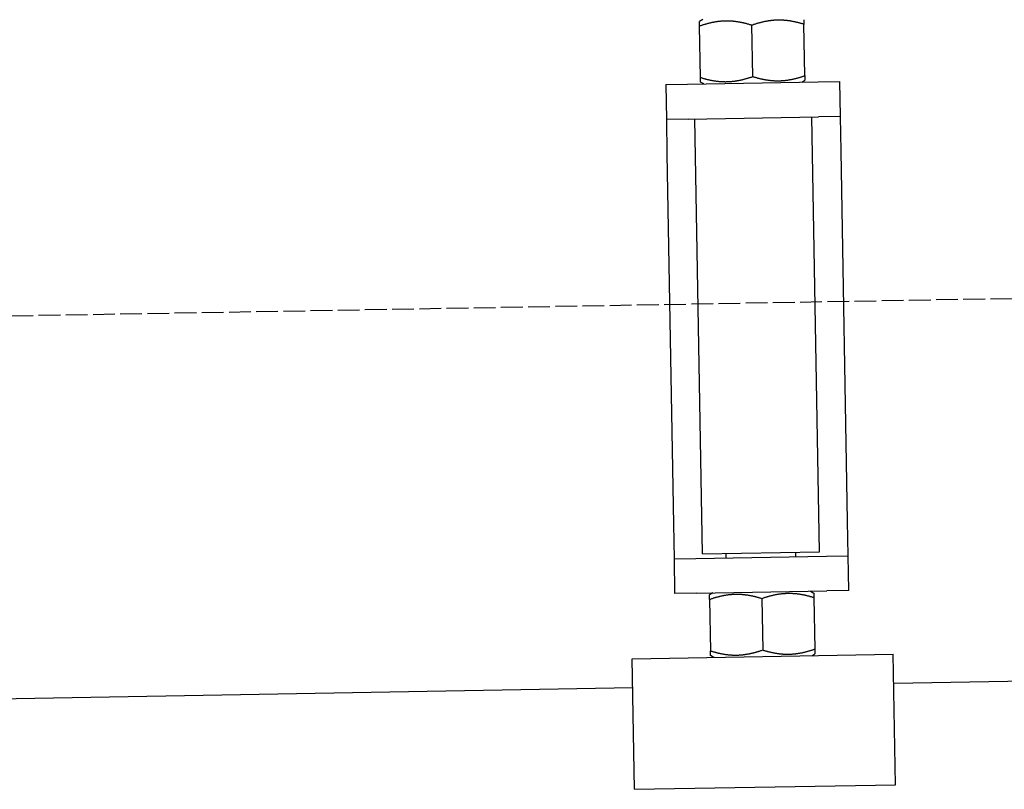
# Model space of a CAD drawing. Extents: x 1073 to 6773, y 6341 to 11366.
# Tile 48 of 58: x 5795 to 6021, y 8097 to 8274. Entities that reach past the tile are written whole.
import ezdxf

# ---------------------------------------------------------------- set-up
doc = ezdxf.new("R2010")
doc.units = 0
doc.linetypes.add('GEN3', pattern=[6.25, 5, -1.25])
doc.layers.get('0').update_dxf_attribs({"linetype": 'CONTINUOUS'})
doc.layers.add('3', color=6, linetype='GEN3')

msp = doc.modelspace()

# ---------------------------------------------------------------- linework, layer by layer
for p, q in [((5952.16, 8274), (5951.42, 8273.55)), ((5951.64, 8260.69), (5951.44, 8272.48)), ((5963.64, 8260.9), (5963.43, 8272.69)), ((5975.64, 8261.11), (5975.43, 8272.9)), ((5974.91, 8259.59), (5975.66, 8260.04)), ((5943.67, 8259.05), (5948.67, 8259.14)), ((5943.67, 8259.05), (5943.81, 8251.05)), ((5948.67, 8259.14), (5978.66, 8259.66)), ((5952.42, 8259.2), (5951.66, 8259.62)), ((5978.66, 8259.66), (5983.66, 8259.75)), ((5983.8, 8251.75), (5983.66, 8259.75)), ((5948.81, 8251.14), (5943.81, 8251.05)), ((5943.81, 8251.05), (5943.95, 8243.05)), ((5948.81, 8251.14), (5978.8, 8251.66)), ((5952.1, 8151.18), (5950.36, 8251.16)), ((5979, 8151.65), (5977.25, 8251.63)), ((5983.8, 8251.75), (5978.8, 8251.66)), ((5983.94, 8243.75), (5983.8, 8251.75)), ((5943.95, 8243.05), (5945.43, 8158.06)), ((5985.43, 8158.76), (5983.94, 8243.75)), ((5945.43, 8158.06), (5945.57, 8150.07)), ((5985.57, 8150.76), (5985.43, 8158.76)), ((5952.1, 8151.18), (5979, 8151.65)), ((5957.57, 8150.28), (5957.55, 8151.28)), ((5973.57, 8150.55), (5973.55, 8151.55)), ((5945.57, 8150.07), (5950.57, 8150.15)), ((5945.57, 8150.07), (5945.71, 8142.07)), ((5950.57, 8150.15), (5980.57, 8150.68)), ((5980.57, 8150.68), (5985.57, 8150.76)), ((5985.71, 8142.77), (5985.57, 8150.76)), ((5950.71, 8142.15), (5980.71, 8142.68)), ((5954.46, 8142.22), (5953.72, 8141.77)), ((5976.96, 8142.61), (5977.71, 8142.19)), ((5985.71, 8142.77), (5980.71, 8142.68)), ((5950.71, 8142.15), (5945.71, 8142.07)), ((5953.74, 8140.7), (5953.94, 8128.91)), ((5965.73, 8140.91), (5965.94, 8129.12)), ((5977.73, 8141.12), (5977.94, 8129.33)), ((5935.97, 8127.09), (5995.96, 8128.14)), ((5936.5, 8097.1), (5935.97, 8127.09)), ((5954.72, 8127.42), (5953.96, 8127.84)), ((5977.22, 8127.81), (5977.96, 8128.26)), ((5996.49, 8098.15), (5995.96, 8128.14)), ((6241.04, 8125.72), (5996.08, 8121.44)), ((5936.09, 8120.4), (4741.27, 8099.54)), ((5936.5, 8097.1), (5996.49, 8098.15))]:
    msp.add_line(p, q)
for points in [[(5951.44, 8272.48, 0), (5951.44, 8272.51, 0), (5951.44, 8272.53, 0), (5951.44, 8272.55, 0), (5951.43, 8272.58, 0), (5951.43, 8272.6, 0), (5951.43, 8272.62, 0), (5951.43, 8272.64, 0), (5951.43, 8272.67, 0), (5951.43, 8272.69, 0), (5951.43, 8272.71, 0), (5951.43, 8272.73, 0), (5951.43, 8272.75, 0), (5951.43, 8272.77, 0), (5951.43, 8272.79, 0), (5951.43, 8272.81, 0), (5951.43, 8272.83, 0), (5951.43, 8272.85, 0), (5951.43, 8272.87, 0), (5951.43, 8272.89, 0), (5951.43, 8272.9, 0), (5951.43, 8272.92, 0), (5951.43, 8272.94, 0), (5951.43, 8272.96, 0), (5951.43, 8272.98, 0), (5951.43, 8272.99, 0), (5951.43, 8273.01, 0), (5951.43, 8273.02, 0), (5951.43, 8273.04, 0), (5951.43, 8273.06, 0), (5951.43, 8273.07, 0), (5951.43, 8273.09, 0), (5951.43, 8273.1, 0), (5951.43, 8273.12, 0), (5951.43, 8273.13, 0), (5951.42, 8273.15, 0), (5951.42, 8273.16, 0), (5951.42, 8273.17, 0), (5951.42, 8273.19, 0), (5951.42, 8273.2, 0), (5951.42, 8273.21, 0), (5951.42, 8273.22, 0), (5951.42, 8273.24, 0), (5951.42, 8273.25, 0), (5951.42, 8273.26, 0), (5951.42, 8273.27, 0), (5951.42, 8273.28, 0), (5951.42, 8273.3, 0), (5951.42, 8273.31, 0), (5951.42, 8273.32, 0), (5951.42, 8273.33, 0), (5951.42, 8273.34, 0), (5951.42, 8273.35, 0), (5951.42, 8273.36, 0), (5951.42, 8273.37, 0), (5951.42, 8273.38, 0), (5951.42, 8273.38, 0), (5951.42, 8273.39, 0), (5951.42, 8273.4, 0), (5951.42, 8273.41, 0), (5951.42, 8273.42, 0), (5951.42, 8273.43, 0), (5951.42, 8273.43, 0), (5951.42, 8273.44, 0), (5951.42, 8273.45, 0), (5951.42, 8273.45, 0), (5951.42, 8273.46, 0), (5951.42, 8273.47, 0), (5951.42, 8273.47, 0), (5951.42, 8273.48, 0), (5951.42, 8273.48, 0), (5951.42, 8273.49, 0), (5951.42, 8273.5, 0), (5951.42, 8273.5, 0), (5951.42, 8273.51, 0), (5951.42, 8273.51, 0), (5951.42, 8273.51, 0), (5951.42, 8273.52, 0), (5951.42, 8273.52, 0), (5951.42, 8273.53, 0), (5951.42, 8273.53, 0), (5951.42, 8273.53, 0), (5951.42, 8273.54, 0), (5951.42, 8273.54, 0), (5951.42, 8273.54, 0), (5951.42, 8273.54, 0), (5951.42, 8273.54, 0), (5951.42, 8273.55, 0), (5951.42, 8273.55, 0), (5951.42, 8273.55, 0), (5951.42, 8273.55, 0), (5951.42, 8273.55, 0), (5951.42, 8273.55, 0), (5951.42, 8273.55, 0), (5951.42, 8273.55, 0), (5951.42, 8273.55, 0)], [(5963.43, 8272.69, 0), (5963.29, 8272.74, 0), (5963.14, 8272.78, 0), (5963, 8272.82, 0), (5962.86, 8272.87, 0), (5962.72, 8272.91, 0), (5962.58, 8272.95, 0), (5962.44, 8272.98, 0), (5962.3, 8273.02, 0), (5962.17, 8273.06, 0), (5962.03, 8273.09, 0), (5961.9, 8273.12, 0), (5961.76, 8273.16, 0), (5961.63, 8273.19, 0), (5961.5, 8273.22, 0), (5961.37, 8273.25, 0), (5961.24, 8273.27, 0), (5961.11, 8273.3, 0), (5960.98, 8273.33, 0), (5960.85, 8273.35, 0), (5960.73, 8273.37, 0), (5960.6, 8273.4, 0), (5960.47, 8273.42, 0), (5960.35, 8273.44, 0), (5960.23, 8273.46, 0), (5960.1, 8273.48, 0), (5959.98, 8273.5, 0), (5959.86, 8273.51, 0), (5959.73, 8273.53, 0), (5959.61, 8273.54, 0), (5959.49, 8273.56, 0), (5959.37, 8273.57, 0), (5959.25, 8273.58, 0), (5959.13, 8273.6, 0), (5959.01, 8273.61, 0), (5958.89, 8273.62, 0), (5958.77, 8273.62, 0), (5958.65, 8273.63, 0), (5958.53, 8273.64, 0), (5958.42, 8273.64, 0), (5958.3, 8273.65, 0), (5958.18, 8273.65, 0), (5958.06, 8273.66, 0), (5957.94, 8273.66, 0), (5957.83, 8273.66, 0), (5957.71, 8273.66, 0), (5957.59, 8273.66, 0), (5957.48, 8273.66, 0), (5957.36, 8273.66, 0), (5957.24, 8273.65, 0), (5957.12, 8273.65, 0), (5957.01, 8273.65, 0), (5956.89, 8273.64, 0), (5956.77, 8273.63, 0), (5956.65, 8273.63, 0), (5956.54, 8273.62, 0), (5956.42, 8273.61, 0), (5956.3, 8273.6, 0), (5956.18, 8273.59, 0), (5956.06, 8273.58, 0), (5955.95, 8273.56, 0), (5955.83, 8273.55, 0), (5955.71, 8273.54, 0), (5955.59, 8273.52, 0), (5955.47, 8273.5, 0), (5955.35, 8273.49, 0), (5955.23, 8273.47, 0), (5955.11, 8273.45, 0), (5954.98, 8273.43, 0), (5954.86, 8273.41, 0), (5954.74, 8273.38, 0), (5954.62, 8273.36, 0), (5954.49, 8273.34, 0), (5954.37, 8273.31, 0), (5954.24, 8273.29, 0), (5954.12, 8273.26, 0), (5953.99, 8273.23, 0), (5953.87, 8273.2, 0), (5953.74, 8273.17, 0), (5953.61, 8273.14, 0), (5953.48, 8273.11, 0), (5953.35, 8273.07, 0), (5953.22, 8273.04, 0), (5953.09, 8273, 0), (5952.96, 8272.97, 0), (5952.83, 8272.93, 0), (5952.69, 8272.89, 0), (5952.56, 8272.85, 0), (5952.42, 8272.81, 0), (5952.28, 8272.77, 0), (5952.15, 8272.72, 0), (5952.01, 8272.68, 0), (5951.87, 8272.63, 0), (5951.72, 8272.58, 0), (5951.58, 8272.53, 0), (5951.44, 8272.48, 0)], [(5975.43, 8272.9, 0), (5975.29, 8272.95, 0), (5975.14, 8272.99, 0), (5975, 8273.03, 0), (5974.86, 8273.08, 0), (5974.72, 8273.12, 0), (5974.58, 8273.15, 0), (5974.44, 8273.19, 0), (5974.3, 8273.23, 0), (5974.16, 8273.26, 0), (5974.03, 8273.3, 0), (5973.89, 8273.33, 0), (5973.76, 8273.36, 0), (5973.63, 8273.4, 0), (5973.5, 8273.43, 0), (5973.37, 8273.45, 0), (5973.24, 8273.48, 0), (5973.11, 8273.51, 0), (5972.98, 8273.54, 0), (5972.85, 8273.56, 0), (5972.72, 8273.58, 0), (5972.6, 8273.61, 0), (5972.47, 8273.63, 0), (5972.35, 8273.65, 0), (5972.22, 8273.67, 0), (5972.1, 8273.69, 0), (5971.98, 8273.71, 0), (5971.85, 8273.72, 0), (5971.73, 8273.74, 0), (5971.61, 8273.75, 0), (5971.49, 8273.77, 0), (5971.37, 8273.78, 0), (5971.25, 8273.79, 0), (5971.13, 8273.8, 0), (5971.01, 8273.81, 0), (5970.89, 8273.82, 0), (5970.77, 8273.83, 0), (5970.65, 8273.84, 0), (5970.53, 8273.85, 0), (5970.41, 8273.85, 0), (5970.3, 8273.86, 0), (5970.18, 8273.86, 0), (5970.06, 8273.87, 0), (5969.94, 8273.87, 0), (5969.83, 8273.87, 0), (5969.71, 8273.87, 0), (5969.59, 8273.87, 0), (5969.47, 8273.87, 0), (5969.36, 8273.87, 0), (5969.24, 8273.86, 0), (5969.12, 8273.86, 0), (5969, 8273.86, 0), (5968.89, 8273.85, 0), (5968.77, 8273.84, 0), (5968.65, 8273.84, 0), (5968.53, 8273.83, 0), (5968.42, 8273.82, 0), (5968.3, 8273.81, 0), (5968.18, 8273.8, 0), (5968.06, 8273.79, 0), (5967.94, 8273.77, 0), (5967.82, 8273.76, 0), (5967.71, 8273.74, 0), (5967.59, 8273.73, 0), (5967.47, 8273.71, 0), (5967.35, 8273.7, 0), (5967.23, 8273.68, 0), (5967.1, 8273.66, 0), (5966.98, 8273.64, 0), (5966.86, 8273.62, 0), (5966.74, 8273.59, 0), (5966.62, 8273.57, 0), (5966.49, 8273.55, 0), (5966.37, 8273.52, 0), (5966.24, 8273.5, 0), (5966.12, 8273.47, 0), (5965.99, 8273.44, 0), (5965.87, 8273.41, 0), (5965.74, 8273.38, 0), (5965.61, 8273.35, 0), (5965.48, 8273.32, 0), (5965.35, 8273.28, 0), (5965.22, 8273.25, 0), (5965.09, 8273.21, 0), (5964.96, 8273.18, 0), (5964.82, 8273.14, 0), (5964.69, 8273.1, 0), (5964.56, 8273.06, 0), (5964.42, 8273.02, 0), (5964.28, 8272.97, 0), (5964.14, 8272.93, 0), (5964, 8272.89, 0), (5963.86, 8272.84, 0), (5963.72, 8272.79, 0), (5963.58, 8272.74, 0), (5963.43, 8272.69, 0)], [(5975.41, 8273.97, 0), (5975.41, 8273.97, 0), (5975.41, 8273.97, 0), (5975.41, 8273.97, 0), (5975.41, 8273.97, 0), (5975.41, 8273.97, 0), (5975.41, 8273.97, 0), (5975.41, 8273.97, 0), (5975.41, 8273.97, 0), (5975.41, 8273.96, 0), (5975.41, 8273.96, 0), (5975.41, 8273.96, 0), (5975.41, 8273.96, 0), (5975.41, 8273.95, 0), (5975.41, 8273.95, 0), (5975.41, 8273.95, 0), (5975.41, 8273.94, 0), (5975.41, 8273.94, 0), (5975.41, 8273.94, 0), (5975.41, 8273.93, 0), (5975.41, 8273.93, 0), (5975.41, 8273.92, 0), (5975.42, 8273.92, 0), (5975.42, 8273.91, 0), (5975.42, 8273.91, 0), (5975.42, 8273.9, 0), (5975.42, 8273.9, 0), (5975.42, 8273.89, 0), (5975.42, 8273.89, 0), (5975.42, 8273.88, 0), (5975.42, 8273.87, 0), (5975.42, 8273.87, 0), (5975.42, 8273.86, 0), (5975.42, 8273.85, 0), (5975.42, 8273.84, 0), (5975.42, 8273.84, 0), (5975.42, 8273.83, 0), (5975.42, 8273.82, 0), (5975.42, 8273.81, 0), (5975.42, 8273.8, 0), (5975.42, 8273.79, 0), (5975.42, 8273.78, 0), (5975.42, 8273.78, 0), (5975.42, 8273.77, 0), (5975.42, 8273.76, 0), (5975.42, 8273.75, 0), (5975.42, 8273.74, 0), (5975.42, 8273.72, 0), (5975.42, 8273.71, 0), (5975.42, 8273.7, 0), (5975.42, 8273.69, 0), (5975.42, 8273.68, 0), (5975.42, 8273.67, 0), (5975.42, 8273.66, 0), (5975.42, 8273.64, 0), (5975.42, 8273.63, 0), (5975.42, 8273.62, 0), (5975.42, 8273.61, 0), (5975.42, 8273.59, 0), (5975.42, 8273.58, 0), (5975.42, 8273.56, 0), (5975.42, 8273.55, 0), (5975.42, 8273.54, 0), (5975.42, 8273.52, 0), (5975.42, 8273.51, 0), (5975.42, 8273.49, 0), (5975.42, 8273.48, 0), (5975.42, 8273.46, 0), (5975.42, 8273.44, 0), (5975.42, 8273.43, 0), (5975.42, 8273.41, 0), (5975.42, 8273.39, 0), (5975.42, 8273.38, 0), (5975.42, 8273.36, 0), (5975.43, 8273.34, 0), (5975.43, 8273.32, 0), (5975.43, 8273.31, 0), (5975.43, 8273.29, 0), (5975.43, 8273.27, 0), (5975.43, 8273.25, 0), (5975.43, 8273.23, 0), (5975.43, 8273.21, 0), (5975.43, 8273.19, 0), (5975.43, 8273.17, 0), (5975.43, 8273.15, 0), (5975.43, 8273.13, 0), (5975.43, 8273.11, 0), (5975.43, 8273.09, 0), (5975.43, 8273.06, 0), (5975.43, 8273.04, 0), (5975.43, 8273.02, 0), (5975.43, 8273, 0), (5975.43, 8272.97, 0), (5975.43, 8272.95, 0), (5975.43, 8272.93, 0), (5975.43, 8272.9, 0)], [(5951.64, 8260.69, 0), (5951.79, 8260.65, 0), (5951.93, 8260.6, 0), (5952.08, 8260.56, 0), (5952.22, 8260.52, 0), (5952.36, 8260.48, 0), (5952.5, 8260.44, 0), (5952.64, 8260.4, 0), (5952.77, 8260.37, 0), (5952.91, 8260.33, 0), (5953.05, 8260.3, 0), (5953.18, 8260.26, 0), (5953.31, 8260.23, 0), (5953.45, 8260.2, 0), (5953.58, 8260.17, 0), (5953.71, 8260.14, 0), (5953.84, 8260.11, 0), (5953.97, 8260.09, 0), (5954.1, 8260.06, 0), (5954.22, 8260.03, 0), (5954.35, 8260.01, 0), (5954.48, 8259.99, 0), (5954.6, 8259.97, 0), (5954.73, 8259.95, 0), (5954.85, 8259.93, 0), (5954.98, 8259.91, 0), (5955.1, 8259.89, 0), (5955.22, 8259.87, 0), (5955.34, 8259.86, 0), (5955.46, 8259.84, 0), (5955.59, 8259.83, 0), (5955.71, 8259.81, 0), (5955.83, 8259.8, 0), (5955.95, 8259.79, 0), (5956.07, 8259.78, 0), (5956.19, 8259.77, 0), (5956.31, 8259.76, 0), (5956.42, 8259.75, 0), (5956.54, 8259.75, 0), (5956.66, 8259.74, 0), (5956.78, 8259.74, 0), (5956.9, 8259.73, 0), (5957.01, 8259.73, 0), (5957.13, 8259.73, 0), (5957.25, 8259.72, 0), (5957.37, 8259.72, 0), (5957.48, 8259.72, 0), (5957.6, 8259.73, 0), (5957.72, 8259.73, 0), (5957.84, 8259.73, 0), (5957.95, 8259.73, 0), (5958.07, 8259.74, 0), (5958.19, 8259.74, 0), (5958.31, 8259.75, 0), (5958.42, 8259.76, 0), (5958.54, 8259.77, 0), (5958.66, 8259.78, 0), (5958.78, 8259.79, 0), (5958.89, 8259.8, 0), (5959.01, 8259.81, 0), (5959.13, 8259.82, 0), (5959.25, 8259.84, 0), (5959.37, 8259.85, 0), (5959.49, 8259.87, 0), (5959.61, 8259.88, 0), (5959.73, 8259.9, 0), (5959.85, 8259.92, 0), (5959.97, 8259.94, 0), (5960.09, 8259.96, 0), (5960.21, 8259.98, 0), (5960.34, 8260, 0), (5960.46, 8260.02, 0), (5960.58, 8260.05, 0), (5960.71, 8260.07, 0), (5960.83, 8260.1, 0), (5960.96, 8260.13, 0), (5961.08, 8260.15, 0), (5961.21, 8260.18, 0), (5961.34, 8260.21, 0), (5961.47, 8260.24, 0), (5961.59, 8260.28, 0), (5961.72, 8260.31, 0), (5961.85, 8260.35, 0), (5961.99, 8260.38, 0), (5962.12, 8260.42, 0), (5962.25, 8260.46, 0), (5962.38, 8260.5, 0), (5962.52, 8260.54, 0), (5962.66, 8260.58, 0), (5962.79, 8260.62, 0), (5962.93, 8260.66, 0), (5963.07, 8260.71, 0), (5963.21, 8260.76, 0), (5963.35, 8260.8, 0), (5963.5, 8260.85, 0), (5963.64, 8260.9, 0)], [(5951.66, 8259.62, 0), (5951.66, 8259.62, 0), (5951.66, 8259.62, 0), (5951.66, 8259.62, 0), (5951.66, 8259.62, 0), (5951.66, 8259.62, 0), (5951.66, 8259.63, 0), (5951.66, 8259.63, 0), (5951.66, 8259.63, 0), (5951.66, 8259.63, 0), (5951.66, 8259.63, 0), (5951.66, 8259.64, 0), (5951.66, 8259.64, 0), (5951.66, 8259.64, 0), (5951.66, 8259.64, 0), (5951.66, 8259.65, 0), (5951.66, 8259.65, 0), (5951.66, 8259.65, 0), (5951.66, 8259.66, 0), (5951.66, 8259.66, 0), (5951.66, 8259.67, 0), (5951.66, 8259.67, 0), (5951.66, 8259.68, 0), (5951.66, 8259.68, 0), (5951.66, 8259.69, 0), (5951.66, 8259.69, 0), (5951.66, 8259.7, 0), (5951.66, 8259.7, 0), (5951.66, 8259.71, 0), (5951.66, 8259.72, 0), (5951.66, 8259.72, 0), (5951.66, 8259.73, 0), (5951.66, 8259.74, 0), (5951.66, 8259.74, 0), (5951.66, 8259.75, 0), (5951.66, 8259.76, 0), (5951.66, 8259.77, 0), (5951.66, 8259.77, 0), (5951.66, 8259.78, 0), (5951.66, 8259.79, 0), (5951.66, 8259.8, 0), (5951.66, 8259.81, 0), (5951.66, 8259.82, 0), (5951.66, 8259.83, 0), (5951.66, 8259.84, 0), (5951.66, 8259.85, 0), (5951.66, 8259.86, 0), (5951.66, 8259.87, 0), (5951.66, 8259.88, 0), (5951.66, 8259.89, 0), (5951.66, 8259.9, 0), (5951.66, 8259.91, 0), (5951.66, 8259.93, 0), (5951.66, 8259.94, 0), (5951.66, 8259.95, 0), (5951.65, 8259.96, 0), (5951.65, 8259.98, 0), (5951.65, 8259.99, 0), (5951.65, 8260, 0), (5951.65, 8260.02, 0), (5951.65, 8260.03, 0), (5951.65, 8260.04, 0), (5951.65, 8260.06, 0), (5951.65, 8260.07, 0), (5951.65, 8260.09, 0), (5951.65, 8260.1, 0), (5951.65, 8260.12, 0), (5951.65, 8260.14, 0), (5951.65, 8260.15, 0), (5951.65, 8260.17, 0), (5951.65, 8260.18, 0), (5951.65, 8260.2, 0), (5951.65, 8260.22, 0), (5951.65, 8260.24, 0), (5951.65, 8260.25, 0), (5951.65, 8260.27, 0), (5951.65, 8260.29, 0), (5951.65, 8260.31, 0), (5951.65, 8260.33, 0), (5951.65, 8260.35, 0), (5951.65, 8260.37, 0), (5951.65, 8260.38, 0), (5951.65, 8260.4, 0), (5951.65, 8260.43, 0), (5951.65, 8260.45, 0), (5951.65, 8260.47, 0), (5951.65, 8260.49, 0), (5951.65, 8260.51, 0), (5951.65, 8260.53, 0), (5951.64, 8260.55, 0), (5951.64, 8260.58, 0), (5951.64, 8260.6, 0), (5951.64, 8260.62, 0), (5951.64, 8260.65, 0), (5951.64, 8260.67, 0), (5951.64, 8260.69, 0)], [(5963.64, 8260.9, 0), (5963.79, 8260.86, 0), (5963.93, 8260.81, 0), (5964.07, 8260.77, 0), (5964.22, 8260.73, 0), (5964.36, 8260.69, 0), (5964.5, 8260.65, 0), (5964.64, 8260.61, 0), (5964.77, 8260.57, 0), (5964.91, 8260.54, 0), (5965.04, 8260.5, 0), (5965.18, 8260.47, 0), (5965.31, 8260.44, 0), (5965.45, 8260.41, 0), (5965.58, 8260.38, 0), (5965.71, 8260.35, 0), (5965.84, 8260.32, 0), (5965.97, 8260.29, 0), (5966.09, 8260.27, 0), (5966.22, 8260.24, 0), (5966.35, 8260.22, 0), (5966.48, 8260.2, 0), (5966.6, 8260.18, 0), (5966.73, 8260.15, 0), (5966.85, 8260.14, 0), (5966.97, 8260.12, 0), (5967.1, 8260.1, 0), (5967.22, 8260.08, 0), (5967.34, 8260.07, 0), (5967.46, 8260.05, 0), (5967.58, 8260.04, 0), (5967.7, 8260.02, 0), (5967.83, 8260.01, 0), (5967.95, 8260, 0), (5968.06, 8259.99, 0), (5968.18, 8259.98, 0), (5968.3, 8259.97, 0), (5968.42, 8259.96, 0), (5968.54, 8259.96, 0), (5968.66, 8259.95, 0), (5968.78, 8259.95, 0), (5968.89, 8259.94, 0), (5969.01, 8259.94, 0), (5969.13, 8259.94, 0), (5969.25, 8259.93, 0), (5969.37, 8259.93, 0), (5969.48, 8259.93, 0), (5969.6, 8259.94, 0), (5969.72, 8259.94, 0), (5969.83, 8259.94, 0), (5969.95, 8259.94, 0), (5970.07, 8259.95, 0), (5970.19, 8259.95, 0), (5970.3, 8259.96, 0), (5970.42, 8259.97, 0), (5970.54, 8259.98, 0), (5970.66, 8259.99, 0), (5970.77, 8260, 0), (5970.89, 8260.01, 0), (5971.01, 8260.02, 0), (5971.13, 8260.03, 0), (5971.25, 8260.04, 0), (5971.37, 8260.06, 0), (5971.49, 8260.07, 0), (5971.61, 8260.09, 0), (5971.73, 8260.11, 0), (5971.85, 8260.13, 0), (5971.97, 8260.15, 0), (5972.09, 8260.17, 0), (5972.21, 8260.19, 0), (5972.34, 8260.21, 0), (5972.46, 8260.23, 0), (5972.58, 8260.26, 0), (5972.71, 8260.28, 0), (5972.83, 8260.31, 0), (5972.96, 8260.34, 0), (5973.08, 8260.36, 0), (5973.21, 8260.39, 0), (5973.34, 8260.42, 0), (5973.46, 8260.45, 0), (5973.59, 8260.49, 0), (5973.72, 8260.52, 0), (5973.85, 8260.55, 0), (5973.98, 8260.59, 0), (5974.12, 8260.63, 0), (5974.25, 8260.67, 0), (5974.38, 8260.7, 0), (5974.52, 8260.74, 0), (5974.65, 8260.79, 0), (5974.79, 8260.83, 0), (5974.93, 8260.87, 0), (5975.07, 8260.92, 0), (5975.21, 8260.97, 0), (5975.35, 8261.01, 0), (5975.49, 8261.06, 0), (5975.64, 8261.11, 0)], [(5975.64, 8261.11, 0), (5975.64, 8261.09, 0), (5975.64, 8261.06, 0), (5975.64, 8261.04, 0), (5975.64, 8261.02, 0), (5975.64, 8261, 0), (5975.64, 8260.97, 0), (5975.64, 8260.95, 0), (5975.64, 8260.93, 0), (5975.64, 8260.91, 0), (5975.64, 8260.89, 0), (5975.64, 8260.86, 0), (5975.64, 8260.84, 0), (5975.64, 8260.82, 0), (5975.64, 8260.8, 0), (5975.64, 8260.78, 0), (5975.64, 8260.76, 0), (5975.65, 8260.75, 0), (5975.65, 8260.73, 0), (5975.65, 8260.71, 0), (5975.65, 8260.69, 0), (5975.65, 8260.67, 0), (5975.65, 8260.65, 0), (5975.65, 8260.64, 0), (5975.65, 8260.62, 0), (5975.65, 8260.6, 0), (5975.65, 8260.59, 0), (5975.65, 8260.57, 0), (5975.65, 8260.55, 0), (5975.65, 8260.54, 0), (5975.65, 8260.52, 0), (5975.65, 8260.51, 0), (5975.65, 8260.49, 0), (5975.65, 8260.48, 0), (5975.65, 8260.46, 0), (5975.65, 8260.45, 0), (5975.65, 8260.44, 0), (5975.65, 8260.42, 0), (5975.65, 8260.41, 0), (5975.65, 8260.4, 0), (5975.65, 8260.38, 0), (5975.65, 8260.37, 0), (5975.65, 8260.36, 0), (5975.65, 8260.35, 0), (5975.65, 8260.33, 0), (5975.65, 8260.32, 0), (5975.65, 8260.31, 0), (5975.65, 8260.3, 0), (5975.65, 8260.29, 0), (5975.65, 8260.28, 0), (5975.65, 8260.27, 0), (5975.65, 8260.26, 0), (5975.65, 8260.25, 0), (5975.65, 8260.24, 0), (5975.65, 8260.23, 0), (5975.65, 8260.22, 0), (5975.65, 8260.21, 0), (5975.65, 8260.2, 0), (5975.65, 8260.19, 0), (5975.65, 8260.19, 0), (5975.65, 8260.18, 0), (5975.66, 8260.17, 0), (5975.66, 8260.16, 0), (5975.66, 8260.15, 0), (5975.66, 8260.15, 0), (5975.66, 8260.14, 0), (5975.66, 8260.13, 0), (5975.66, 8260.13, 0), (5975.66, 8260.12, 0), (5975.66, 8260.12, 0), (5975.66, 8260.11, 0), (5975.66, 8260.1, 0), (5975.66, 8260.1, 0), (5975.66, 8260.09, 0), (5975.66, 8260.09, 0), (5975.66, 8260.09, 0), (5975.66, 8260.08, 0), (5975.66, 8260.08, 0), (5975.66, 8260.07, 0), (5975.66, 8260.07, 0), (5975.66, 8260.07, 0), (5975.66, 8260.06, 0), (5975.66, 8260.06, 0), (5975.66, 8260.06, 0), (5975.66, 8260.05, 0), (5975.66, 8260.05, 0), (5975.66, 8260.05, 0), (5975.66, 8260.05, 0), (5975.66, 8260.05, 0), (5975.66, 8260.04, 0), (5975.66, 8260.04, 0), (5975.66, 8260.04, 0), (5975.66, 8260.04, 0), (5975.66, 8260.04, 0), (5975.66, 8260.04, 0), (5975.66, 8260.04, 0)], [(5953.74, 8140.7, 0), (5953.74, 8140.73, 0), (5953.74, 8140.75, 0), (5953.74, 8140.77, 0), (5953.74, 8140.8, 0), (5953.73, 8140.82, 0), (5953.73, 8140.84, 0), (5953.73, 8140.86, 0), (5953.73, 8140.89, 0), (5953.73, 8140.91, 0), (5953.73, 8140.93, 0), (5953.73, 8140.95, 0), (5953.73, 8140.97, 0), (5953.73, 8140.99, 0), (5953.73, 8141.01, 0), (5953.73, 8141.03, 0), (5953.73, 8141.05, 0), (5953.73, 8141.07, 0), (5953.73, 8141.09, 0), (5953.73, 8141.11, 0), (5953.73, 8141.12, 0), (5953.73, 8141.14, 0), (5953.73, 8141.16, 0), (5953.73, 8141.18, 0), (5953.73, 8141.2, 0), (5953.73, 8141.21, 0), (5953.73, 8141.23, 0), (5953.73, 8141.24, 0), (5953.73, 8141.26, 0), (5953.73, 8141.28, 0), (5953.73, 8141.29, 0), (5953.73, 8141.31, 0), (5953.73, 8141.32, 0), (5953.73, 8141.34, 0), (5953.73, 8141.35, 0), (5953.73, 8141.37, 0), (5953.72, 8141.38, 0), (5953.72, 8141.39, 0), (5953.72, 8141.41, 0), (5953.72, 8141.42, 0), (5953.72, 8141.43, 0), (5953.72, 8141.44, 0), (5953.72, 8141.46, 0), (5953.72, 8141.47, 0), (5953.72, 8141.48, 0), (5953.72, 8141.49, 0), (5953.72, 8141.5, 0), (5953.72, 8141.52, 0), (5953.72, 8141.53, 0), (5953.72, 8141.54, 0), (5953.72, 8141.55, 0), (5953.72, 8141.56, 0), (5953.72, 8141.57, 0), (5953.72, 8141.58, 0), (5953.72, 8141.59, 0), (5953.72, 8141.6, 0), (5953.72, 8141.6, 0), (5953.72, 8141.61, 0), (5953.72, 8141.62, 0), (5953.72, 8141.63, 0), (5953.72, 8141.64, 0), (5953.72, 8141.65, 0), (5953.72, 8141.65, 0), (5953.72, 8141.66, 0), (5953.72, 8141.67, 0), (5953.72, 8141.67, 0), (5953.72, 8141.68, 0), (5953.72, 8141.69, 0), (5953.72, 8141.69, 0), (5953.72, 8141.7, 0), (5953.72, 8141.7, 0), (5953.72, 8141.71, 0), (5953.72, 8141.72, 0), (5953.72, 8141.72, 0), (5953.72, 8141.73, 0), (5953.72, 8141.73, 0), (5953.72, 8141.73, 0), (5953.72, 8141.74, 0), (5953.72, 8141.74, 0), (5953.72, 8141.75, 0), (5953.72, 8141.75, 0), (5953.72, 8141.75, 0), (5953.72, 8141.76, 0), (5953.72, 8141.76, 0), (5953.72, 8141.76, 0), (5953.72, 8141.76, 0), (5953.72, 8141.76, 0), (5953.72, 8141.77, 0), (5953.72, 8141.77, 0), (5953.72, 8141.77, 0), (5953.72, 8141.77, 0), (5953.72, 8141.77, 0), (5953.72, 8141.77, 0), (5953.72, 8141.77, 0), (5953.72, 8141.77, 0), (5953.72, 8141.77, 0)], [(5965.73, 8140.91, 0), (5965.59, 8140.96, 0), (5965.44, 8141, 0), (5965.3, 8141.04, 0), (5965.16, 8141.09, 0), (5965.02, 8141.13, 0), (5964.88, 8141.17, 0), (5964.74, 8141.2, 0), (5964.6, 8141.24, 0), (5964.47, 8141.28, 0), (5964.33, 8141.31, 0), (5964.2, 8141.34, 0), (5964.06, 8141.38, 0), (5963.93, 8141.41, 0), (5963.8, 8141.44, 0), (5963.67, 8141.47, 0), (5963.54, 8141.49, 0), (5963.41, 8141.52, 0), (5963.28, 8141.55, 0), (5963.15, 8141.57, 0), (5963.03, 8141.59, 0), (5962.9, 8141.62, 0), (5962.77, 8141.64, 0), (5962.65, 8141.66, 0), (5962.53, 8141.68, 0), (5962.4, 8141.7, 0), (5962.28, 8141.72, 0), (5962.16, 8141.73, 0), (5962.03, 8141.75, 0), (5961.91, 8141.76, 0), (5961.79, 8141.78, 0), (5961.67, 8141.79, 0), (5961.55, 8141.8, 0), (5961.43, 8141.82, 0), (5961.31, 8141.83, 0), (5961.19, 8141.84, 0), (5961.07, 8141.84, 0), (5960.95, 8141.85, 0), (5960.83, 8141.86, 0), (5960.72, 8141.86, 0), (5960.6, 8141.87, 0), (5960.48, 8141.87, 0), (5960.36, 8141.88, 0), (5960.25, 8141.88, 0), (5960.13, 8141.88, 0), (5960.01, 8141.88, 0), (5959.89, 8141.88, 0), (5959.78, 8141.88, 0), (5959.66, 8141.88, 0), (5959.54, 8141.87, 0), (5959.42, 8141.87, 0), (5959.31, 8141.87, 0), (5959.19, 8141.86, 0), (5959.07, 8141.85, 0), (5958.95, 8141.85, 0), (5958.84, 8141.84, 0), (5958.72, 8141.83, 0), (5958.6, 8141.82, 0), (5958.48, 8141.81, 0), (5958.36, 8141.8, 0), (5958.25, 8141.78, 0), (5958.13, 8141.77, 0), (5958.01, 8141.76, 0), (5957.89, 8141.74, 0), (5957.77, 8141.72, 0), (5957.65, 8141.71, 0), (5957.53, 8141.69, 0), (5957.41, 8141.67, 0), (5957.28, 8141.65, 0), (5957.16, 8141.63, 0), (5957.04, 8141.61, 0), (5956.92, 8141.58, 0), (5956.79, 8141.56, 0), (5956.67, 8141.53, 0), (5956.55, 8141.51, 0), (5956.42, 8141.48, 0), (5956.29, 8141.45, 0), (5956.17, 8141.42, 0), (5956.04, 8141.39, 0), (5955.91, 8141.36, 0), (5955.78, 8141.33, 0), (5955.65, 8141.29, 0), (5955.52, 8141.26, 0), (5955.39, 8141.22, 0), (5955.26, 8141.19, 0), (5955.13, 8141.15, 0), (5954.99, 8141.11, 0), (5954.86, 8141.07, 0), (5954.72, 8141.03, 0), (5954.58, 8140.99, 0), (5954.45, 8140.94, 0), (5954.31, 8140.9, 0), (5954.17, 8140.85, 0), (5954.02, 8140.8, 0), (5953.88, 8140.75, 0), (5953.74, 8140.7, 0)], [(5977.73, 8141.12, 0), (5977.59, 8141.17, 0), (5977.44, 8141.21, 0), (5977.3, 8141.25, 0), (5977.16, 8141.3, 0), (5977.02, 8141.34, 0), (5976.88, 8141.37, 0), (5976.74, 8141.41, 0), (5976.6, 8141.45, 0), (5976.46, 8141.48, 0), (5976.33, 8141.52, 0), (5976.19, 8141.55, 0), (5976.06, 8141.58, 0), (5975.93, 8141.62, 0), (5975.8, 8141.65, 0), (5975.67, 8141.68, 0), (5975.54, 8141.7, 0), (5975.41, 8141.73, 0), (5975.28, 8141.76, 0), (5975.15, 8141.78, 0), (5975.02, 8141.8, 0), (5974.9, 8141.83, 0), (5974.77, 8141.85, 0), (5974.65, 8141.87, 0), (5974.52, 8141.89, 0), (5974.4, 8141.91, 0), (5974.28, 8141.93, 0), (5974.15, 8141.94, 0), (5974.03, 8141.96, 0), (5973.91, 8141.97, 0), (5973.79, 8141.99, 0), (5973.67, 8142, 0), (5973.55, 8142.01, 0), (5973.43, 8142.02, 0), (5973.31, 8142.04, 0), (5973.19, 8142.04, 0), (5973.07, 8142.05, 0), (5972.95, 8142.06, 0), (5972.83, 8142.07, 0), (5972.71, 8142.07, 0), (5972.6, 8142.08, 0), (5972.48, 8142.08, 0), (5972.36, 8142.09, 0), (5972.24, 8142.09, 0), (5972.13, 8142.09, 0), (5972.01, 8142.09, 0), (5971.89, 8142.09, 0), (5971.77, 8142.09, 0), (5971.66, 8142.09, 0), (5971.54, 8142.08, 0), (5971.42, 8142.08, 0), (5971.3, 8142.08, 0), (5971.19, 8142.07, 0), (5971.07, 8142.06, 0), (5970.95, 8142.06, 0), (5970.83, 8142.05, 0), (5970.72, 8142.04, 0), (5970.6, 8142.03, 0), (5970.48, 8142.02, 0), (5970.36, 8142.01, 0), (5970.24, 8141.99, 0), (5970.12, 8141.98, 0), (5970.01, 8141.96, 0), (5969.89, 8141.95, 0), (5969.77, 8141.93, 0), (5969.65, 8141.92, 0), (5969.53, 8141.9, 0), (5969.4, 8141.88, 0), (5969.28, 8141.86, 0), (5969.16, 8141.84, 0), (5969.04, 8141.81, 0), (5968.92, 8141.79, 0), (5968.79, 8141.77, 0), (5968.67, 8141.74, 0), (5968.54, 8141.72, 0), (5968.42, 8141.69, 0), (5968.29, 8141.66, 0), (5968.17, 8141.63, 0), (5968.04, 8141.6, 0), (5967.91, 8141.57, 0), (5967.78, 8141.54, 0), (5967.65, 8141.5, 0), (5967.52, 8141.47, 0), (5967.39, 8141.43, 0), (5967.26, 8141.4, 0), (5967.12, 8141.36, 0), (5966.99, 8141.32, 0), (5966.86, 8141.28, 0), (5966.72, 8141.24, 0), (5966.58, 8141.19, 0), (5966.44, 8141.15, 0), (5966.3, 8141.11, 0), (5966.16, 8141.06, 0), (5966.02, 8141.01, 0), (5965.88, 8140.96, 0), (5965.73, 8140.91, 0)], [(5977.71, 8142.19, 0), (5977.71, 8142.19, 0), (5977.71, 8142.19, 0), (5977.71, 8142.19, 0), (5977.71, 8142.19, 0), (5977.71, 8142.19, 0), (5977.71, 8142.19, 0), (5977.71, 8142.19, 0), (5977.71, 8142.19, 0), (5977.71, 8142.18, 0), (5977.71, 8142.18, 0), (5977.71, 8142.18, 0), (5977.71, 8142.18, 0), (5977.71, 8142.17, 0), (5977.71, 8142.17, 0), (5977.71, 8142.17, 0), (5977.71, 8142.16, 0), (5977.71, 8142.16, 0), (5977.71, 8142.16, 0), (5977.72, 8142.15, 0), (5977.72, 8142.15, 0), (5977.72, 8142.14, 0), (5977.72, 8142.14, 0), (5977.72, 8142.13, 0), (5977.72, 8142.13, 0), (5977.72, 8142.12, 0), (5977.72, 8142.12, 0), (5977.72, 8142.11, 0), (5977.72, 8142.11, 0), (5977.72, 8142.1, 0), (5977.72, 8142.09, 0), (5977.72, 8142.09, 0), (5977.72, 8142.08, 0), (5977.72, 8142.07, 0), (5977.72, 8142.06, 0), (5977.72, 8142.06, 0), (5977.72, 8142.05, 0), (5977.72, 8142.04, 0), (5977.72, 8142.03, 0), (5977.72, 8142.02, 0), (5977.72, 8142.01, 0), (5977.72, 8142.01, 0), (5977.72, 8142, 0), (5977.72, 8141.99, 0), (5977.72, 8141.98, 0), (5977.72, 8141.97, 0), (5977.72, 8141.96, 0), (5977.72, 8141.94, 0), (5977.72, 8141.93, 0), (5977.72, 8141.92, 0), (5977.72, 8141.91, 0), (5977.72, 8141.9, 0), (5977.72, 8141.89, 0), (5977.72, 8141.88, 0), (5977.72, 8141.86, 0), (5977.72, 8141.85, 0), (5977.72, 8141.84, 0), (5977.72, 8141.83, 0), (5977.72, 8141.81, 0), (5977.72, 8141.8, 0), (5977.72, 8141.78, 0), (5977.72, 8141.77, 0), (5977.72, 8141.76, 0), (5977.72, 8141.74, 0), (5977.72, 8141.73, 0), (5977.72, 8141.71, 0), (5977.72, 8141.7, 0), (5977.72, 8141.68, 0), (5977.72, 8141.66, 0), (5977.72, 8141.65, 0), (5977.72, 8141.63, 0), (5977.72, 8141.61, 0), (5977.72, 8141.6, 0), (5977.73, 8141.58, 0), (5977.73, 8141.56, 0), (5977.73, 8141.54, 0), (5977.73, 8141.53, 0), (5977.73, 8141.51, 0), (5977.73, 8141.49, 0), (5977.73, 8141.47, 0), (5977.73, 8141.45, 0), (5977.73, 8141.43, 0), (5977.73, 8141.41, 0), (5977.73, 8141.39, 0), (5977.73, 8141.37, 0), (5977.73, 8141.35, 0), (5977.73, 8141.33, 0), (5977.73, 8141.31, 0), (5977.73, 8141.28, 0), (5977.73, 8141.26, 0), (5977.73, 8141.24, 0), (5977.73, 8141.22, 0), (5977.73, 8141.19, 0), (5977.73, 8141.17, 0), (5977.73, 8141.15, 0), (5977.73, 8141.12, 0)], [(5953.94, 8128.91, 0), (5954.09, 8128.87, 0), (5954.23, 8128.82, 0), (5954.38, 8128.78, 0), (5954.52, 8128.74, 0), (5954.66, 8128.7, 0), (5954.8, 8128.66, 0), (5954.94, 8128.62, 0), (5955.08, 8128.59, 0), (5955.21, 8128.55, 0), (5955.35, 8128.52, 0), (5955.48, 8128.48, 0), (5955.61, 8128.45, 0), (5955.75, 8128.42, 0), (5955.88, 8128.39, 0), (5956.01, 8128.36, 0), (5956.14, 8128.33, 0), (5956.27, 8128.31, 0), (5956.4, 8128.28, 0), (5956.52, 8128.25, 0), (5956.65, 8128.23, 0), (5956.78, 8128.21, 0), (5956.9, 8128.19, 0), (5957.03, 8128.17, 0), (5957.15, 8128.15, 0), (5957.28, 8128.13, 0), (5957.4, 8128.11, 0), (5957.52, 8128.09, 0), (5957.64, 8128.08, 0), (5957.76, 8128.06, 0), (5957.89, 8128.05, 0), (5958.01, 8128.03, 0), (5958.13, 8128.02, 0), (5958.25, 8128.01, 0), (5958.37, 8128, 0), (5958.49, 8127.99, 0), (5958.61, 8127.98, 0), (5958.72, 8127.97, 0), (5958.84, 8127.97, 0), (5958.96, 8127.96, 0), (5959.08, 8127.96, 0), (5959.2, 8127.95, 0), (5959.31, 8127.95, 0), (5959.43, 8127.95, 0), (5959.55, 8127.95, 0), (5959.67, 8127.94, 0), (5959.78, 8127.94, 0), (5959.9, 8127.95, 0), (5960.02, 8127.95, 0), (5960.14, 8127.95, 0), (5960.25, 8127.95, 0), (5960.37, 8127.96, 0), (5960.49, 8127.96, 0), (5960.61, 8127.97, 0), (5960.72, 8127.98, 0), (5960.84, 8127.99, 0), (5960.96, 8128, 0), (5961.08, 8128.01, 0), (5961.19, 8128.02, 0), (5961.31, 8128.03, 0), (5961.43, 8128.04, 0), (5961.55, 8128.06, 0), (5961.67, 8128.07, 0), (5961.79, 8128.09, 0), (5961.91, 8128.1, 0), (5962.03, 8128.12, 0), (5962.15, 8128.14, 0), (5962.27, 8128.16, 0), (5962.39, 8128.18, 0), (5962.51, 8128.2, 0), (5962.64, 8128.22, 0), (5962.76, 8128.24, 0), (5962.88, 8128.27, 0), (5963.01, 8128.29, 0), (5963.13, 8128.32, 0), (5963.26, 8128.35, 0), (5963.38, 8128.37, 0), (5963.51, 8128.4, 0), (5963.64, 8128.43, 0), (5963.77, 8128.47, 0), (5963.89, 8128.5, 0), (5964.02, 8128.53, 0), (5964.15, 8128.57, 0), (5964.29, 8128.6, 0), (5964.42, 8128.64, 0), (5964.55, 8128.68, 0), (5964.69, 8128.72, 0), (5964.82, 8128.76, 0), (5964.96, 8128.8, 0), (5965.09, 8128.84, 0), (5965.23, 8128.88, 0), (5965.37, 8128.93, 0), (5965.51, 8128.98, 0), (5965.65, 8129.02, 0), (5965.8, 8129.07, 0), (5965.94, 8129.12, 0)], [(5953.96, 8127.84, 0), (5953.96, 8127.84, 0), (5953.96, 8127.84, 0), (5953.96, 8127.84, 0), (5953.96, 8127.84, 0), (5953.96, 8127.84, 0), (5953.96, 8127.85, 0), (5953.96, 8127.85, 0), (5953.96, 8127.85, 0), (5953.96, 8127.85, 0), (5953.96, 8127.85, 0), (5953.96, 8127.86, 0), (5953.96, 8127.86, 0), (5953.96, 8127.86, 0), (5953.96, 8127.86, 0), (5953.96, 8127.87, 0), (5953.96, 8127.87, 0), (5953.96, 8127.87, 0), (5953.96, 8127.88, 0), (5953.96, 8127.88, 0), (5953.96, 8127.89, 0), (5953.96, 8127.89, 0), (5953.96, 8127.9, 0), (5953.96, 8127.9, 0), (5953.96, 8127.91, 0), (5953.96, 8127.91, 0), (5953.96, 8127.92, 0), (5953.96, 8127.92, 0), (5953.96, 8127.93, 0), (5953.96, 8127.94, 0), (5953.96, 8127.94, 0), (5953.96, 8127.95, 0), (5953.96, 8127.96, 0), (5953.96, 8127.96, 0), (5953.96, 8127.97, 0), (5953.96, 8127.98, 0), (5953.96, 8127.99, 0), (5953.96, 8127.99, 0), (5953.96, 8128, 0), (5953.96, 8128.01, 0), (5953.96, 8128.02, 0), (5953.96, 8128.03, 0), (5953.96, 8128.04, 0), (5953.96, 8128.05, 0), (5953.96, 8128.06, 0), (5953.96, 8128.07, 0), (5953.96, 8128.08, 0), (5953.96, 8128.09, 0), (5953.96, 8128.1, 0), (5953.96, 8128.11, 0), (5953.96, 8128.12, 0), (5953.96, 8128.13, 0), (5953.96, 8128.15, 0), (5953.96, 8128.16, 0), (5953.96, 8128.17, 0), (5953.96, 8128.18, 0), (5953.96, 8128.2, 0), (5953.95, 8128.21, 0), (5953.95, 8128.22, 0), (5953.95, 8128.24, 0), (5953.95, 8128.25, 0), (5953.95, 8128.26, 0), (5953.95, 8128.28, 0), (5953.95, 8128.29, 0), (5953.95, 8128.31, 0), (5953.95, 8128.32, 0), (5953.95, 8128.34, 0), (5953.95, 8128.36, 0), (5953.95, 8128.37, 0), (5953.95, 8128.39, 0), (5953.95, 8128.4, 0), (5953.95, 8128.42, 0), (5953.95, 8128.44, 0), (5953.95, 8128.46, 0), (5953.95, 8128.47, 0), (5953.95, 8128.49, 0), (5953.95, 8128.51, 0), (5953.95, 8128.53, 0), (5953.95, 8128.55, 0), (5953.95, 8128.57, 0), (5953.95, 8128.59, 0), (5953.95, 8128.61, 0), (5953.95, 8128.63, 0), (5953.95, 8128.65, 0), (5953.95, 8128.67, 0), (5953.95, 8128.69, 0), (5953.95, 8128.71, 0), (5953.95, 8128.73, 0), (5953.95, 8128.75, 0), (5953.94, 8128.77, 0), (5953.94, 8128.8, 0), (5953.94, 8128.82, 0), (5953.94, 8128.84, 0), (5953.94, 8128.87, 0), (5953.94, 8128.89, 0), (5953.94, 8128.91, 0)], [(5965.94, 8129.12, 0), (5966.09, 8129.08, 0), (5966.23, 8129.03, 0), (5966.37, 8128.99, 0), (5966.52, 8128.95, 0), (5966.66, 8128.91, 0), (5966.8, 8128.87, 0), (5966.94, 8128.83, 0), (5967.07, 8128.79, 0), (5967.21, 8128.76, 0), (5967.35, 8128.72, 0), (5967.48, 8128.69, 0), (5967.61, 8128.66, 0), (5967.75, 8128.63, 0), (5967.88, 8128.6, 0), (5968.01, 8128.57, 0), (5968.14, 8128.54, 0), (5968.27, 8128.51, 0), (5968.39, 8128.49, 0), (5968.52, 8128.46, 0), (5968.65, 8128.44, 0), (5968.78, 8128.42, 0), (5968.9, 8128.4, 0), (5969.03, 8128.37, 0), (5969.15, 8128.36, 0), (5969.27, 8128.34, 0), (5969.4, 8128.32, 0), (5969.52, 8128.3, 0), (5969.64, 8128.29, 0), (5969.76, 8128.27, 0), (5969.88, 8128.26, 0), (5970.01, 8128.24, 0), (5970.13, 8128.23, 0), (5970.25, 8128.22, 0), (5970.37, 8128.21, 0), (5970.48, 8128.2, 0), (5970.6, 8128.19, 0), (5970.72, 8128.18, 0), (5970.84, 8128.18, 0), (5970.96, 8128.17, 0), (5971.08, 8128.17, 0), (5971.2, 8128.16, 0), (5971.31, 8128.16, 0), (5971.43, 8128.16, 0), (5971.55, 8128.15, 0), (5971.67, 8128.15, 0), (5971.78, 8128.15, 0), (5971.9, 8128.16, 0), (5972.02, 8128.16, 0), (5972.13, 8128.16, 0), (5972.25, 8128.16, 0), (5972.37, 8128.17, 0), (5972.49, 8128.17, 0), (5972.6, 8128.18, 0), (5972.72, 8128.19, 0), (5972.84, 8128.2, 0), (5972.96, 8128.21, 0), (5973.07, 8128.22, 0), (5973.19, 8128.23, 0), (5973.31, 8128.24, 0), (5973.43, 8128.25, 0), (5973.55, 8128.26, 0), (5973.67, 8128.28, 0), (5973.79, 8128.29, 0), (5973.91, 8128.31, 0), (5974.03, 8128.33, 0), (5974.15, 8128.35, 0), (5974.27, 8128.37, 0), (5974.39, 8128.39, 0), (5974.51, 8128.41, 0), (5974.64, 8128.43, 0), (5974.76, 8128.45, 0), (5974.88, 8128.48, 0), (5975.01, 8128.5, 0), (5975.13, 8128.53, 0), (5975.26, 8128.56, 0), (5975.38, 8128.58, 0), (5975.51, 8128.61, 0), (5975.64, 8128.64, 0), (5975.76, 8128.67, 0), (5975.89, 8128.71, 0), (5976.02, 8128.74, 0), (5976.15, 8128.77, 0), (5976.28, 8128.81, 0), (5976.42, 8128.85, 0), (5976.55, 8128.89, 0), (5976.68, 8128.92, 0), (5976.82, 8128.97, 0), (5976.95, 8129.01, 0), (5977.09, 8129.05, 0), (5977.23, 8129.09, 0), (5977.37, 8129.14, 0), (5977.51, 8129.19, 0), (5977.65, 8129.23, 0), (5977.79, 8129.28, 0), (5977.94, 8129.33, 0)], [(5977.94, 8129.33, 0), (5977.94, 8129.31, 0), (5977.94, 8129.28, 0), (5977.94, 8129.26, 0), (5977.94, 8129.24, 0), (5977.94, 8129.22, 0), (5977.94, 8129.19, 0), (5977.94, 8129.17, 0), (5977.94, 8129.15, 0), (5977.94, 8129.13, 0), (5977.94, 8129.11, 0), (5977.94, 8129.08, 0), (5977.94, 8129.06, 0), (5977.94, 8129.04, 0), (5977.94, 8129.02, 0), (5977.94, 8129, 0), (5977.94, 8128.98, 0), (5977.95, 8128.97, 0), (5977.95, 8128.95, 0), (5977.95, 8128.93, 0), (5977.95, 8128.91, 0), (5977.95, 8128.89, 0), (5977.95, 8128.87, 0), (5977.95, 8128.86, 0), (5977.95, 8128.84, 0), (5977.95, 8128.82, 0), (5977.95, 8128.81, 0), (5977.95, 8128.79, 0), (5977.95, 8128.77, 0), (5977.95, 8128.76, 0), (5977.95, 8128.74, 0), (5977.95, 8128.73, 0), (5977.95, 8128.71, 0), (5977.95, 8128.7, 0), (5977.95, 8128.68, 0), (5977.95, 8128.67, 0), (5977.95, 8128.66, 0), (5977.95, 8128.64, 0), (5977.95, 8128.63, 0), (5977.95, 8128.62, 0), (5977.95, 8128.6, 0), (5977.95, 8128.59, 0), (5977.95, 8128.58, 0), (5977.95, 8128.57, 0), (5977.95, 8128.55, 0), (5977.95, 8128.54, 0), (5977.95, 8128.53, 0), (5977.95, 8128.52, 0), (5977.95, 8128.51, 0), (5977.95, 8128.5, 0), (5977.95, 8128.49, 0), (5977.95, 8128.48, 0), (5977.95, 8128.47, 0), (5977.95, 8128.46, 0), (5977.95, 8128.45, 0), (5977.95, 8128.44, 0), (5977.95, 8128.43, 0), (5977.95, 8128.42, 0), (5977.95, 8128.41, 0), (5977.96, 8128.41, 0), (5977.96, 8128.4, 0), (5977.96, 8128.39, 0), (5977.96, 8128.38, 0), (5977.96, 8128.37, 0), (5977.96, 8128.37, 0), (5977.96, 8128.36, 0), (5977.96, 8128.35, 0), (5977.96, 8128.35, 0), (5977.96, 8128.34, 0), (5977.96, 8128.34, 0), (5977.96, 8128.33, 0), (5977.96, 8128.32, 0), (5977.96, 8128.32, 0), (5977.96, 8128.31, 0), (5977.96, 8128.31, 0), (5977.96, 8128.31, 0), (5977.96, 8128.3, 0), (5977.96, 8128.3, 0), (5977.96, 8128.29, 0), (5977.96, 8128.29, 0), (5977.96, 8128.29, 0), (5977.96, 8128.28, 0), (5977.96, 8128.28, 0), (5977.96, 8128.28, 0), (5977.96, 8128.27, 0), (5977.96, 8128.27, 0), (5977.96, 8128.27, 0), (5977.96, 8128.27, 0), (5977.96, 8128.27, 0), (5977.96, 8128.26, 0), (5977.96, 8128.26, 0), (5977.96, 8128.26, 0), (5977.96, 8128.26, 0), (5977.96, 8128.26, 0), (5977.96, 8128.26, 0), (5977.96, 8128.26, 0)]]:
    msp.add_polyline3d(points)
at = {"layer": '3'}
msp.add_line((1175.28, 8125.31), (6230.44, 8213.55), dxfattribs=at)

doc.saveas('drawing.dxf')
